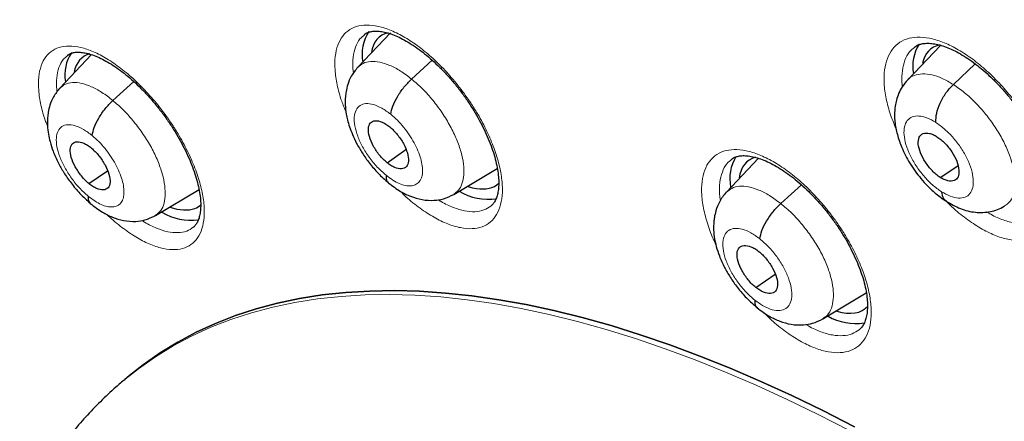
# Model space of a CAD drawing. Header units: millimetres. Extents: x 8 to 2230, y 12 to 2204.
# Tile 127 of 163: x 2036.02 to 2051.73, y 861.93 to 868.34. Entities that reach past the tile are written whole.
import ezdxf

# ---------------------------------------------------------------- set-up
doc = ezdxf.new("R2010")
doc.units = ezdxf.units.MM

msp = doc.modelspace()

# ---------------------------------------------------------------- linework, layer by layer
at = {"color": 7, "linetype": 'Continuous', "lineweight": 30}
for p, q in [((2041.937, 868.133), (2041.417, 867.584)), ((2050.707, 867.932), (2050.183, 867.379)), ((2037.168, 867.784), (2036.663, 867.251)), ((2042.272, 867.394), (2042.602, 867.694)), ((2050.914, 867.307), (2051.264, 867.635)), ((2037.507, 867.052), (2037.841, 867.354)), ((2041.88, 866.059), (2042.182, 866.269)), ((2047.807, 866.129), (2047.295, 865.588)), ((2037.125, 865.724), (2037.421, 865.93)), ((2042.944, 865.552), (2043.639, 865.967)), ((2050.705, 865.824), (2050.986, 866.011)), ((2038.185, 865.215), (2038.881, 865.63)), ((2048.161, 865.407), (2048.491, 865.706)), ((2047.763, 864.066), (2048.07, 864.281)), ((2048.833, 863.565), (2049.525, 863.979)), ((2037.774, 862.661), (2037.699, 862.599))]:
    msp.add_line(p, q, dxfattribs=at)
at = {"color": 7, "linetype": 'Continuous', "lineweight": 30, "flags": 128}
for points in [[(2037.774, 862.661), (2037.99, 862.832), (2038.26, 863.022), (2038.543, 863.196), (2038.837, 863.353), (2039.144, 863.493), (2039.462, 863.618), (2039.792, 863.725), (2040.133, 863.816), (2040.485, 863.89), (2040.848, 863.947), (2041.221, 863.987), (2041.604, 864.01), (2041.997, 864.016), (2042.4, 864.005), (2042.811, 863.978), (2043.232, 863.933), (2043.661, 863.871), (2044.098, 863.793), (2044.542, 863.697), (2044.994, 863.585), (2045.454, 863.457), (2045.92, 863.312), (2046.392, 863.15), (2046.87, 862.972), (2047.354, 862.778), (2047.842, 862.568), (2048.336, 862.342), (2048.834, 862.101), (2049.336, 861.844)], [(2049.336, 861.844), (2048.834, 862.101), (2048.336, 862.342), (2047.842, 862.568), (2047.354, 862.778), (2046.87, 862.972), (2046.392, 863.15), (2045.92, 863.312), (2045.454, 863.457), (2044.994, 863.585), (2044.542, 863.697), (2044.098, 863.793), (2043.661, 863.871), (2043.232, 863.933), (2042.811, 863.978), (2042.4, 864.005), (2041.997, 864.016), (2041.604, 864.01), (2041.221, 863.987), (2040.848, 863.947), (2040.485, 863.89), (2040.133, 863.816), (2039.792, 863.725), (2039.462, 863.618), (2039.144, 863.493), (2038.837, 863.353), (2038.543, 863.196), (2038.26, 863.022), (2037.99, 862.832), (2037.774, 862.661)]]:
    msp.add_lwpolyline(points, dxfattribs=at)
at = {"color": 252, "linetype": 'Continuous', "lineweight": 0, "flags": 128}
msp.add_lwpolyline([(2037.701, 862.601), (2037.915, 862.77), (2038.185, 862.96), (2038.468, 863.133), (2038.762, 863.29), (2039.069, 863.431), (2039.387, 863.555), (2039.717, 863.663), (2040.058, 863.754), (2040.41, 863.827), (2040.773, 863.884), (2041.146, 863.925), (2041.529, 863.948), (2041.922, 863.954), (2042.325, 863.943), (2042.736, 863.915), (2043.157, 863.871), (2043.585, 863.809), (2044.022, 863.731), (2044.467, 863.635), (2044.919, 863.523), (2045.378, 863.395), (2045.844, 863.25), (2046.316, 863.088), (2046.795, 862.91), (2047.278, 862.716), (2047.767, 862.506), (2048.261, 862.28), (2048.759, 862.039), (2049.26, 861.782)], dxfattribs=at)
at = {"color": 7, "linetype": 'Continuous', "lineweight": 30}
for centre, radius, start, end in [((2042.143, 867.789), 0.661, 146.636, 190.7719), ((2050.937, 867.596), 0.671, 148.1846, 189.7857), ((2037.386, 867.46), 0.645, 146.8158, 189.4103), ((2048.035, 865.801), 0.687, 149.0314, 191.0798), ((2043.496, 866.392), 0.917, 239.5263, 278.198), ((2038.764, 866.085), 0.946, 239.8307, 276.4618), ((2049.358, 864.382), 0.892, 240.3437, 278.6312)]:
    msp.add_arc(centre, radius, start, end, dxfattribs=at)
for centre, major_axis, ratio, start_param, end_param in [((2042.704, 866.892), (-0.94, 1.178), 0.45508, 6.071908, 6.677016), ((2051.491, 866.698), (-0.937, 1.176), 0.457363, 6.053458, 6.652663), ((2037.961, 866.557), (-0.943, 1.178), 0.454182, 6.085298, 6.65218), ((2048.572, 864.907), (-0.938, 1.177), 0.456569, 6.088752, 6.693684), ((2042.704, 866.892), (-0.94, 1.178), 0.45508, 2.681884, 3.177513), ((2042.704, 866.892), (-0.94, 1.178), 0.45508, 2.537176, 2.681884), ((2037.961, 866.557), (-0.943, 1.178), 0.454182, 2.519282, 2.993886), ((2037.961, 866.557), (-0.943, 1.178), 0.454182, 2.993886, 3.158205), ((2048.572, 864.907), (-0.938, 1.177), 0.456569, 2.555158, 3.222582)]:
    msp.add_ellipse(centre, major_axis=major_axis, ratio=ratio, start_param=start_param, end_param=end_param, dxfattribs=at)
for points, knots in [([(2024.768, 879.81), (2024.751, 879.795), (2024.625, 879.685), (2024.404, 879.465), (2024.103, 879.151), (2023.816, 878.821), (2023.54, 878.479), (2023.276, 878.122), (2023.025, 877.752), (2022.786, 877.369), (2022.559, 876.972), (2022.345, 876.562), (2022.144, 876.139), (2021.955, 875.703), (2021.78, 875.254), (2021.617, 874.793), (2021.467, 874.32), (2021.33, 873.834), (2021.207, 873.336), (2021.097, 872.827), (2021, 872.306), (2020.917, 871.774), (2020.847, 871.232), (2020.79, 870.678), (2020.747, 870.113), (2020.717, 869.539), (2020.701, 868.954), (2020.698, 868.36), (2020.708, 867.756), (2020.732, 867.143), (2020.77, 866.52), (2020.82, 865.889), (2020.884, 865.249), (2020.962, 864.602), (2021.052, 863.946), (2021.156, 863.282), (2021.273, 862.61), (2021.403, 861.932), (2021.546, 861.246), (2021.702, 860.554), (2021.87, 859.855), (2022.052, 859.15), (2022.246, 858.439), (2022.453, 857.722), (2022.673, 857), (2022.905, 856.273), (2023.149, 855.541), (2023.405, 854.805), (2023.674, 854.064), (2023.955, 853.319), (2024.247, 852.57), (2024.552, 851.818), (2024.868, 851.063), (2025.196, 850.305), (2025.535, 849.544), (2025.885, 848.781), (2026.247, 848.017), (2026.619, 847.25), (2027.003, 846.482), (2027.397, 845.713), (2027.802, 844.943), (2028.217, 844.173), (2028.642, 843.402), (2029.077, 842.631), (2029.523, 841.861), (2029.978, 841.092), (2030.442, 840.323), (2030.916, 839.556), (2031.4, 838.79), (2031.892, 838.026), (2032.393, 837.264), (2032.902, 836.505), (2033.42, 835.748), (2033.946, 834.995), (2034.481, 834.244), (2035.023, 833.498), (2035.572, 832.755), (2036.129, 832.016), (2036.693, 831.282), (2037.264, 830.553), (2037.842, 829.829), (2038.426, 829.11), (2039.017, 828.396), (2039.613, 827.688), (2040.216, 826.987), (2040.824, 826.292), (2041.437, 825.604), (2042.055, 824.922), (2042.679, 824.248), (2043.307, 823.581), (2043.939, 822.922), (2044.575, 822.271), (2045.216, 821.629), (2045.86, 820.994), (2046.507, 820.369), (2047.157, 819.753), (2047.771, 819.181), (2048.169, 818.82), (2048.348, 818.658)], [0, 0, 0, 0, 0.001643, 0.011986, 0.022334, 0.032687, 0.04305, 0.053422, 0.063807, 0.074206, 0.084618, 0.095046, 0.105489, 0.115947, 0.126419, 0.136905, 0.147404, 0.157915, 0.168438, 0.17897, 0.18951, 0.200059, 0.210613, 0.221173, 0.231738, 0.242306, 0.252878, 0.263451, 0.274026, 0.284602, 0.295178, 0.305755, 0.316331, 0.326907, 0.337481, 0.348055, 0.358628, 0.3692, 0.37977, 0.390339, 0.400907, 0.411473, 0.422038, 0.432601, 0.443163, 0.453724, 0.464283, 0.474841, 0.485397, 0.495953, 0.506507, 0.51706, 0.527611, 0.538162, 0.548711, 0.55926, 0.569808, 0.580354, 0.5909, 0.601445, 0.611989, 0.622533, 0.633076, 0.643618, 0.654159, 0.6647, 0.675241, 0.685781, 0.69632, 0.706859, 0.717398, 0.727936, 0.738474, 0.749012, 0.75955, 0.770087, 0.780624, 0.791161, 0.801698, 0.812235, 0.822772, 0.833308, 0.843845, 0.854382, 0.864919, 0.875456, 0.885993, 0.896531, 0.907068, 0.917606, 0.928145, 0.938683, 0.949222, 0.959761, 0.970301, 0.980841, 0.991382, 1, 1, 1, 1]), ([(2048.207, 876.227), (2048.32, 876.162), (2048.646, 875.972), (2049.188, 875.649), (2049.833, 875.253), (2050.481, 874.844), (2051.13, 874.422), (2051.781, 873.987), (2052.433, 873.54), (2053.086, 873.081), (2053.74, 872.61), (2054.394, 872.127), (2055.048, 871.633), (2055.702, 871.127), (2056.356, 870.61), (2057.008, 870.082), (2057.66, 869.543), (2058.311, 868.993), (2058.96, 868.433), (2059.608, 867.863), (2060.253, 867.283), (2060.896, 866.694), (2061.537, 866.095), (2062.175, 865.487), (2062.81, 864.87), (2063.441, 864.244), (2064.069, 863.61), (2064.693, 862.967), (2065.312, 862.317), (2065.928, 861.659), (2066.539, 860.993), (2067.145, 860.321), (2067.746, 859.642), (2068.341, 858.956), (2068.931, 858.264), (2069.515, 857.565), (2070.093, 856.862), (2070.665, 856.152), (2071.23, 855.438), (2071.788, 854.718), (2072.34, 853.995), (2072.884, 853.266), (2073.42, 852.534), (2073.949, 851.799), (2074.471, 851.059), (2074.984, 850.317), (2075.488, 849.572), (2075.985, 848.825), (2076.472, 848.075), (2076.951, 847.324), (2077.42, 846.571), (2077.881, 845.816), (2078.331, 845.061), (2078.773, 844.305), (2079.204, 843.549), (2079.625, 842.793), (2080.036, 842.037), (2080.437, 841.282), (2080.827, 840.528), (2081.207, 839.775), (2081.576, 839.023), (2081.933, 838.274), (2082.28, 837.526), (2082.616, 836.781), (2082.94, 836.039), (2083.252, 835.3), (2083.553, 834.564), (2083.843, 833.832), (2084.12, 833.104), (2084.385, 832.381), (2084.639, 831.662), (2084.88, 830.947), (2085.109, 830.238), (2085.325, 829.535), (2085.53, 828.837), (2085.721, 828.145), (2085.9, 827.46), (2086.067, 826.781), (2086.221, 826.11), (2086.362, 825.445), (2086.49, 824.788), (2086.605, 824.139), (2086.708, 823.497), (2086.798, 822.864), (2086.874, 822.24), (2086.938, 821.624), (2086.989, 821.018), (2087.027, 820.42), (2087.052, 819.832), (2087.064, 819.254), (2087.064, 818.686), (2087.05, 818.128), (2087.024, 817.581), (2086.984, 817.044), (2086.932, 816.518), (2086.867, 816.004), (2086.79, 815.5), (2086.699, 815.008), (2086.597, 814.527), (2086.481, 814.058), (2086.353, 813.601), (2086.213, 813.156), (2086.06, 812.723), (2085.895, 812.303), (2085.717, 811.895), (2085.527, 811.499), (2085.325, 811.116), (2085.11, 810.746), (2084.884, 810.389), (2084.645, 810.045), (2084.394, 809.715), (2084.13, 809.397), (2083.856, 809.093), (2083.568, 808.804), (2083.361, 808.608), (2083.248, 808.512), (2083.237, 808.504)], [0, 0, 0, 0, 0.004666, 0.013525, 0.022386, 0.031248, 0.040111, 0.048976, 0.057841, 0.066707, 0.075574, 0.084443, 0.093312, 0.102182, 0.111052, 0.119924, 0.128796, 0.137669, 0.146543, 0.155417, 0.164292, 0.173167, 0.182043, 0.19092, 0.199797, 0.208674, 0.217552, 0.22643, 0.235308, 0.244187, 0.253065, 0.261944, 0.270824, 0.279703, 0.288583, 0.297462, 0.306342, 0.315222, 0.324102, 0.332981, 0.341861, 0.350741, 0.35962, 0.3685, 0.377379, 0.386258, 0.395137, 0.404015, 0.412893, 0.421771, 0.430649, 0.439526, 0.448402, 0.457279, 0.466154, 0.47503, 0.483904, 0.492778, 0.501652, 0.510525, 0.519397, 0.528268, 0.537138, 0.546008, 0.554877, 0.563745, 0.572611, 0.581477, 0.590342, 0.599206, 0.608069, 0.61693, 0.62579, 0.634649, 0.643507, 0.652364, 0.661219, 0.670073, 0.678925, 0.687776, 0.696626, 0.705475, 0.714322, 0.723168, 0.732013, 0.740858, 0.749701, 0.758543, 0.767386, 0.776228, 0.78507, 0.793912, 0.802755, 0.8116, 0.820446, 0.829295, 0.838147, 0.847003, 0.855864, 0.864731, 0.873605, 0.882487, 0.891378, 0.90028, 0.909194, 0.918121, 0.927061, 0.936017, 0.944988, 0.953975, 0.962977, 0.971994, 0.981025, 0.990068, 0.99912, 1, 1, 1, 1]), ([(2041.519, 868.104), (2041.529, 868.111), (2041.551, 868.129), (2041.594, 868.146), (2041.655, 868.158), (2041.73, 868.16), (2041.817, 868.149), (2041.913, 868.125), (2042.018, 868.087), (2042.128, 868.035), (2042.243, 867.969), (2042.361, 867.891), (2042.48, 867.8), (2042.601, 867.697), (2042.722, 867.582), (2042.841, 867.457), (2042.957, 867.323), (2043.068, 867.183), (2043.171, 867.038), (2043.266, 866.89), (2043.352, 866.74), (2043.43, 866.589), (2043.497, 866.439), (2043.554, 866.292), (2043.599, 866.149), (2043.633, 866.015), (2043.654, 865.89), (2043.663, 865.777), (2043.662, 865.675), (2043.651, 865.586), (2043.631, 865.51), (2043.604, 865.447), (2043.572, 865.399), (2043.548, 865.377), (2043.536, 865.366)], [0, 0, 0, 0, 0.0237106, 0.0569264, 0.0877176, 0.1205608, 0.1521862, 0.1834461, 0.214645, 0.2458263, 0.2769433, 0.3078457, 0.3385468, 0.369864, 0.4015885, 0.4336013, 0.4657611, 0.4978907, 0.529856, 0.5614843, 0.5930077, 0.6247977, 0.6567495, 0.6887046, 0.7204837, 0.7519433, 0.7829756, 0.8134036, 0.8435271, 0.874071, 0.9049013, 0.9362143, 0.9685247, 1, 1, 1, 1]), ([(2050.292, 867.902), (2050.303, 867.911), (2050.328, 867.931), (2050.377, 867.95), (2050.444, 867.964), (2050.523, 867.967), (2050.615, 867.957), (2050.716, 867.934), (2050.824, 867.896), (2050.938, 867.845), (2051.056, 867.78), (2051.176, 867.702), (2051.298, 867.612), (2051.421, 867.51), (2051.543, 867.396), (2051.664, 867.271), (2051.78, 867.138), (2051.891, 866.998), (2051.995, 866.854), (2052.089, 866.707), (2052.175, 866.557), (2052.251, 866.407), (2052.318, 866.257), (2052.373, 866.11), (2052.416, 865.968), (2052.447, 865.833), (2052.466, 865.709), (2052.473, 865.596), (2052.469, 865.494), (2052.455, 865.404), (2052.432, 865.327), (2052.401, 865.262), (2052.368, 865.214), (2052.342, 865.193), (2052.33, 865.183)], [0, 0, 0, 0, 0.025303, 0.058369, 0.089356, 0.122376, 0.154284, 0.185798, 0.217187, 0.248494, 0.279686, 0.31048, 0.341382, 0.372762, 0.404534, 0.436575, 0.468743, 0.500853, 0.532782, 0.564349, 0.5959, 0.627715, 0.659687, 0.691654, 0.723439, 0.754904, 0.785949, 0.816244, 0.846725, 0.877505, 0.908662, 0.940428, 0.973351, 1, 1, 1, 1]), ([(2036.784, 867.773), (2036.792, 867.78), (2036.812, 867.796), (2036.851, 867.811), (2036.909, 867.823), (2036.98, 867.824), (2037.064, 867.813), (2037.158, 867.789), (2037.26, 867.751), (2037.368, 867.699), (2037.482, 867.634), (2037.598, 867.555), (2037.716, 867.464), (2037.836, 867.361), (2037.956, 867.246), (2038.074, 867.121), (2038.19, 866.987), (2038.3, 866.847), (2038.404, 866.701), (2038.499, 866.553), (2038.587, 866.403), (2038.665, 866.253), (2038.734, 866.102), (2038.792, 865.954), (2038.839, 865.812), (2038.874, 865.677), (2038.897, 865.552), (2038.908, 865.438), (2038.909, 865.337), (2038.9, 865.248), (2038.882, 865.172), (2038.857, 865.109), (2038.826, 865.062), (2038.805, 865.036), (2038.79, 865.027), (2038.79, 865.027)], [0, 0, 0, 0, 0.021901, 0.055302, 0.085985, 0.118739, 0.150185, 0.181276, 0.212333, 0.243418, 0.274477, 0.30536, 0.336015, 0.367276, 0.398953, 0.430929, 0.463063, 0.495183, 0.52715, 0.558799, 0.590288, 0.62204, 0.653958, 0.685889, 0.71765, 0.749095, 0.780108, 0.81052, 0.840543, 0.87094, 0.901569, 0.932596, 0.964493, 0.998378, 1, 1, 1, 1]), ([(2041.414, 867.583), (2041.377, 867.537), (2041.31, 867.455), (2041.254, 867.318), (2041.227, 867.206), (2041.213, 867.096), (2041.211, 866.975), (2041.225, 866.852), (2041.25, 866.736), (2041.282, 866.628), (2041.329, 866.503), (2041.396, 866.362), (2041.486, 866.208), (2041.601, 866.046), (2041.741, 865.881), (2041.846, 865.789), (2041.901, 865.741)], [0, 0, 0, 0, 0.091267, 0.164716, 0.220703, 0.259893, 0.323785, 0.399587, 0.446141, 0.500948, 0.563902, 0.634923, 0.714034, 0.80121, 0.896402, 1, 1, 1, 1]), ([(2041.939, 866.831), (2041.947, 866.874), (2041.963, 866.959), (2042.042, 867.113), (2042.146, 867.267), (2042.23, 867.352), (2042.272, 867.394)], [0, 0, 0, 0, 0.248695, 0.499614, 0.750768, 1, 1, 1, 1]), ([(2050.182, 867.379), (2050.153, 867.344), (2050.097, 867.278), (2050.041, 867.167), (2050.005, 867.063), (2049.981, 866.948), (2049.973, 866.83), (2049.982, 866.68), (2050.016, 866.507), (2050.078, 866.326), (2050.149, 866.175), (2050.22, 866.047), (2050.302, 865.925), (2050.398, 865.801), (2050.51, 865.677), (2050.647, 865.549), (2050.748, 865.479), (2050.802, 865.442)], [0, 0, 0, 0, 0.065382, 0.1234687, 0.1741884, 0.2176905, 0.2841397, 0.3319089, 0.4277626, 0.5234225, 0.583225, 0.6403608, 0.7057581, 0.7650593, 0.8335327, 0.9116009, 1, 1, 1, 1]), ([(2050.635, 866.701), (2050.636, 866.749), (2050.639, 866.844), (2050.699, 867.012), (2050.791, 867.177), (2050.873, 867.264), (2050.914, 867.307)], [0, 0, 0, 0, 0.248368, 0.499431, 0.75054, 1, 1, 1, 1]), ([(2036.661, 867.249), (2036.625, 867.205), (2036.559, 867.124), (2036.503, 866.988), (2036.476, 866.876), (2036.462, 866.766), (2036.461, 866.647), (2036.475, 866.519), (2036.505, 866.384), (2036.554, 866.233), (2036.628, 866.068), (2036.725, 865.896), (2036.841, 865.729), (2036.983, 865.557), (2037.091, 865.461), (2037.147, 865.412)], [0, 0, 0, 0, 0.090969, 0.164448, 0.220753, 0.260487, 0.323468, 0.393439, 0.453812, 0.530755, 0.623926, 0.704433, 0.793955, 0.89237, 1, 1, 1, 1]), ([(2037.178, 866.491), (2037.185, 866.533), (2037.201, 866.618), (2037.278, 866.771), (2037.381, 866.925), (2037.465, 867.01), (2037.507, 867.052)], [0, 0, 0, 0, 0.249167, 0.499778, 0.750545, 1, 1, 1, 1]), ([(2041.88, 866.059), (2041.859, 866.077), (2041.817, 866.113), (2041.739, 866.201), (2041.656, 866.326), (2041.59, 866.479), (2041.575, 866.611), (2041.607, 866.703), (2041.687, 866.738), (2041.779, 866.72), (2041.861, 866.679), (2041.903, 866.647), (2041.924, 866.631)], [0, 0, 0, 0, 0.062837, 0.125536, 0.250822, 0.375529, 0.500015, 0.624486, 0.749181, 0.874468, 0.937166, 1, 1, 1, 1]), ([(2041.924, 866.631), (2041.945, 866.613), (2041.986, 866.577), (2042.064, 866.488), (2042.148, 866.364), (2042.213, 866.211), (2042.229, 866.079), (2042.196, 865.987), (2042.116, 865.951), (2042.024, 865.97), (2041.943, 866.011), (2041.901, 866.043), (2041.88, 866.059)], [0, 0, 0, 0, 0.062837, 0.125536, 0.250823, 0.37553, 0.500016, 0.624487, 0.749181, 0.874468, 0.937166, 1, 1, 1, 1]), ([(2050.705, 865.824), (2050.684, 865.838), (2050.641, 865.868), (2050.558, 865.947), (2050.464, 866.065), (2050.382, 866.219), (2050.347, 866.362), (2050.362, 866.473), (2050.427, 866.533), (2050.511, 866.536), (2050.59, 866.511), (2050.632, 866.487), (2050.653, 866.474)], [0, 0, 0, 0, 0.062835, 0.125528, 0.250808, 0.375516, 0.5, 0.624483, 0.749191, 0.874472, 0.937165, 1, 1, 1, 1]), ([(2037.125, 865.724), (2037.104, 865.742), (2037.063, 865.779), (2036.986, 865.868), (2036.902, 865.993), (2036.836, 866.146), (2036.82, 866.276), (2036.851, 866.368), (2036.93, 866.402), (2037.021, 866.383), (2037.101, 866.341), (2037.143, 866.309), (2037.164, 866.293)], [0, 0, 0, 0, 0.062838, 0.12554, 0.250831, 0.375533, 0.500015, 0.624483, 0.749172, 0.874463, 0.937165, 1, 1, 1, 1]), ([(2050.653, 866.474), (2050.674, 866.459), (2050.717, 866.43), (2050.8, 866.351), (2050.894, 866.233), (2050.976, 866.079), (2051.011, 865.936), (2050.997, 865.825), (2050.932, 865.765), (2050.848, 865.762), (2050.769, 865.786), (2050.726, 865.811), (2050.705, 865.824)], [0, 0, 0, 0, 0.062835, 0.125528, 0.250809, 0.375518, 0.500001, 0.624484, 0.749192, 0.874472, 0.937165, 1, 1, 1, 1]), ([(2037.164, 866.293), (2037.185, 866.274), (2037.226, 866.238), (2037.303, 866.149), (2037.387, 866.024), (2037.453, 865.871), (2037.469, 865.74), (2037.438, 865.649), (2037.359, 865.615), (2037.268, 865.634), (2037.188, 865.676), (2037.146, 865.708), (2037.125, 865.724)], [0, 0, 0, 0, 0.0628381, 0.1255406, 0.2508317, 0.3755333, 0.5000155, 0.6244829, 0.7491717, 0.8744634, 0.9371652, 1, 1, 1, 1]), ([(2047.374, 866.112), (2047.384, 866.12), (2047.408, 866.139), (2047.455, 866.157), (2047.52, 866.171), (2047.597, 866.173), (2047.687, 866.162), (2047.786, 866.138), (2047.892, 866.101), (2048.005, 866.049), (2048.122, 865.984), (2048.241, 865.906), (2048.362, 865.816), (2048.485, 865.713), (2048.607, 865.599), (2048.727, 865.474), (2048.844, 865.341), (2048.955, 865.201), (2049.059, 865.057), (2049.154, 864.91), (2049.24, 864.761), (2049.317, 864.61), (2049.384, 864.46), (2049.441, 864.313), (2049.485, 864.172), (2049.518, 864.038), (2049.538, 863.913), (2049.546, 863.801), (2049.543, 863.7), (2049.531, 863.61), (2049.509, 863.534), (2049.481, 863.471), (2049.448, 863.423), (2049.423, 863.401), (2049.411, 863.391)], [0, 0, 0, 0, 0.0250926, 0.0580958, 0.0889358, 0.1218083, 0.1535581, 0.1849455, 0.2162469, 0.2475008, 0.2786644, 0.3094562, 0.3403264, 0.3716826, 0.4034369, 0.435468, 0.4676341, 0.4997543, 0.5317006, 0.5632918, 0.5948279, 0.626628, 0.6585866, 0.6905427, 0.7223183, 0.7537721, 0.7848017, 0.8152264, 0.8454359, 0.8760996, 0.907105, 0.9386764, 0.9713624, 1, 1, 1, 1]), ([(2041.864, 865.859), (2041.864, 865.822), (2041.864, 865.769), (2041.896, 865.75), (2041.905, 865.744)], [0, 0, 0, 0, 0.687455, 1, 1, 1, 1]), ([(2041.9, 865.738), (2041.965, 865.689), (2042.082, 865.601), (2042.263, 865.515), (2042.434, 865.463), (2042.621, 865.451), (2042.794, 865.478), (2042.891, 865.526), (2042.944, 865.553)], [0, 0, 0, 0, 0.197608, 0.353502, 0.527374, 0.699387, 0.833102, 1, 1, 1, 1]), ([(2047.292, 865.586), (2047.271, 865.561), (2047.229, 865.513), (2047.171, 865.416), (2047.127, 865.307), (2047.102, 865.198), (2047.09, 865.094), (2047.088, 864.98), (2047.102, 864.849), (2047.133, 864.71), (2047.183, 864.559), (2047.257, 864.394), (2047.355, 864.225), (2047.472, 864.059), (2047.617, 863.889), (2047.727, 863.795), (2047.784, 863.746)], [0, 0, 0, 0, 0.052024, 0.098361, 0.174026, 0.227808, 0.261477, 0.324329, 0.397816, 0.457922, 0.534245, 0.626561, 0.706344, 0.795132, 0.892882, 1, 1, 1, 1]), ([(2050.724, 865.596), (2050.731, 865.555), (2050.742, 865.488), (2050.787, 865.46), (2050.804, 865.45)], [0, 0, 0, 0, 0.613856, 1, 1, 1, 1]), ([(2037.112, 865.526), (2037.112, 865.489), (2037.112, 865.438), (2037.143, 865.42), (2037.152, 865.414)], [0, 0, 0, 0, 0.70656, 1, 1, 1, 1]), ([(2050.8, 865.444), (2050.875, 865.401), (2051.026, 865.314), (2051.268, 865.257), (2051.467, 865.265), (2051.62, 865.307), (2051.69, 865.344), (2051.725, 865.363)], [0, 0, 0, 0, 0.243551, 0.491955, 0.744912, 0.872498, 1, 1, 1, 1]), ([(2037.147, 865.408), (2037.211, 865.359), (2037.326, 865.27), (2037.505, 865.183), (2037.674, 865.129), (2037.861, 865.115), (2038.034, 865.14), (2038.131, 865.188), (2038.185, 865.215)], [0, 0, 0, 0, 0.196805, 0.352161, 0.525404, 0.697504, 0.831918, 1, 1, 1, 1]), ([(2047.827, 864.843), (2047.835, 864.885), (2047.852, 864.971), (2047.931, 865.126), (2048.035, 865.28), (2048.119, 865.365), (2048.161, 865.407)], [0, 0, 0, 0, 0.248301, 0.499484, 0.750961, 1, 1, 1, 1]), ([(2047.763, 864.066), (2047.742, 864.084), (2047.7, 864.12), (2047.621, 864.208), (2047.537, 864.333), (2047.471, 864.486), (2047.456, 864.618), (2047.49, 864.711), (2047.571, 864.747), (2047.664, 864.729), (2047.747, 864.689), (2047.789, 864.658), (2047.81, 864.642)], [0, 0, 0, 0, 0.062836, 0.125532, 0.250814, 0.375523, 0.500009, 0.624486, 0.749187, 0.874471, 0.937166, 1, 1, 1, 1]), ([(2047.81, 864.642), (2047.831, 864.624), (2047.873, 864.588), (2047.952, 864.5), (2048.036, 864.376), (2048.102, 864.223), (2048.117, 864.091), (2048.083, 863.998), (2048.002, 863.962), (2047.909, 863.979), (2047.826, 864.019), (2047.784, 864.051), (2047.763, 864.066)], [0, 0, 0, 0, 0.062836, 0.125532, 0.250815, 0.375524, 0.50001, 0.624487, 0.749188, 0.874471, 0.937166, 1, 1, 1, 1]), ([(2047.746, 863.866), (2047.746, 863.829), (2047.746, 863.774), (2047.778, 863.755), (2047.788, 863.748)], [0, 0, 0, 0, 0.670817, 1, 1, 1, 1]), ([(2047.783, 863.742), (2047.849, 863.694), (2047.967, 863.607), (2048.15, 863.523), (2048.324, 863.472), (2048.511, 863.463), (2048.684, 863.491), (2048.78, 863.539), (2048.834, 863.566)], [0, 0, 0, 0, 0.198226, 0.354492, 0.52877, 0.700716, 0.833947, 1, 1, 1, 1]), ([(2037.703, 862.599), (2037.653, 862.558), (2037.517, 862.445), (2037.306, 862.245), (2037.071, 862.001), (2036.848, 861.742), (2036.637, 861.469), (2036.439, 861.184), (2036.253, 860.884), (2036.08, 860.572), (2035.92, 860.246), (2035.773, 859.908), (2035.639, 859.556), (2035.519, 859.192), (2035.412, 858.815), (2035.319, 858.426), (2035.24, 858.025), (2035.176, 857.613), (2035.125, 857.189), (2035.089, 856.756), (2035.067, 856.312), (2035.059, 855.858), (2035.066, 855.396), (2035.087, 854.925), (2035.122, 854.445), (2035.171, 853.957), (2035.233, 853.462), (2035.31, 852.96), (2035.4, 852.452), (2035.503, 851.937), (2035.62, 851.415), (2035.75, 850.889), (2035.893, 850.357), (2036.049, 849.82), (2036.218, 849.279), (2036.399, 848.733), (2036.592, 848.184), (2036.798, 847.631), (2037.016, 847.075), (2037.245, 846.516), (2037.486, 845.954), (2037.739, 845.391), (2038.003, 844.826), (2038.278, 844.26), (2038.563, 843.693), (2038.86, 843.125), (2039.166, 842.557), (2039.483, 841.99), (2039.81, 841.423), (2040.147, 840.857), (2040.493, 840.292), (2040.848, 839.729), (2041.213, 839.169), (2041.586, 838.61), (2041.967, 838.055), (2042.356, 837.503), (2042.754, 836.955), (2043.159, 836.411), (2043.571, 835.871), (2043.991, 835.336), (2044.417, 834.806), (2044.85, 834.282), (2045.288, 833.763), (2045.733, 833.251), (2046.183, 832.746), (2046.638, 832.248), (2047.099, 831.757), (2047.563, 831.273), (2048.032, 830.798), (2048.505, 830.331), (2048.982, 829.873), (2049.462, 829.424), (2049.945, 828.985), (2050.275, 828.69), (2050.444, 828.544), (2050.451, 828.539)], [0, 0, 0, 0, 0.007463, 0.020506, 0.03356, 0.046643, 0.05977, 0.072957, 0.086215, 0.099556, 0.112985, 0.126509, 0.140128, 0.153841, 0.167644, 0.181532, 0.195495, 0.209524, 0.223611, 0.237745, 0.251917, 0.266118, 0.28034, 0.294576, 0.30882, 0.323068, 0.337314, 0.351556, 0.365791, 0.380017, 0.394234, 0.408441, 0.422636, 0.436821, 0.450994, 0.465157, 0.479309, 0.49345, 0.507582, 0.521704, 0.535816, 0.549921, 0.564017, 0.578106, 0.592188, 0.606263, 0.620332, 0.634395, 0.648454, 0.662507, 0.676557, 0.690603, 0.704645, 0.718684, 0.732721, 0.746755, 0.760788, 0.774819, 0.78885, 0.802879, 0.816909, 0.830938, 0.844968, 0.858999, 0.873031, 0.887064, 0.901099, 0.915136, 0.929176, 0.94322, 0.957266, 0.971317, 0.985371, 0.999431, 1, 1, 1, 1])]:
    msp.add_open_spline(points, degree=3, knots=knots, dxfattribs=at)
at = {"color": 252, "linetype": 'Continuous', "lineweight": 0}
for points, knots in [([(2041.227, 866.864), (2041.202, 866.923), (2041.14, 867.074), (2041.08, 867.303), (2041.045, 867.544), (2041.048, 867.758), (2041.09, 867.941), (2041.167, 868.086), (2041.28, 868.19), (2041.424, 868.25), (2041.596, 868.263), (2041.789, 868.231), (2042, 868.152), (2042.221, 868.031), (2042.447, 867.87), (2042.671, 867.675), (2042.887, 867.449), (2043.063, 867.231), (2043.202, 867.035), (2043.331, 866.834), (2043.462, 866.593), (2043.581, 866.319), (2043.666, 866.054), (2043.715, 865.806), (2043.726, 865.581), (2043.699, 865.385), (2043.634, 865.226), (2043.535, 865.105), (2043.402, 865.029), (2043.24, 864.998), (2043.054, 865.014), (2042.85, 865.075), (2042.632, 865.18), (2042.407, 865.327), (2042.225, 865.471), (2042.122, 865.573), (2042.092, 865.603)], [0, 0, 0, 0, 0.02041, 0.051392, 0.082376, 0.11336, 0.144327, 0.175294, 0.206233, 0.237172, 0.268083, 0.298994, 0.329891, 0.360788, 0.391689, 0.422591, 0.453515, 0.484438, 0.503753, 0.523067, 0.554051, 0.585035, 0.616019, 0.647004, 0.677984, 0.708965, 0.739924, 0.770882, 0.801812, 0.832741, 0.863646, 0.894551, 0.925447, 0.956343, 0.98725, 1, 1, 1, 1]), ([(2041.522, 868.102), (2041.496, 868.081), (2041.435, 868.031), (2041.373, 867.909), (2041.336, 867.746), (2041.328, 867.602), (2041.342, 867.508), (2041.345, 867.487)], [0, 0, 0, 0, 0.180414, 0.429457, 0.678501, 0.927699, 1, 1, 1, 1]), ([(2050.006, 866.584), (2049.974, 866.664), (2049.903, 866.834), (2049.837, 867.084), (2049.804, 867.327), (2049.81, 867.545), (2049.856, 867.73), (2049.938, 867.88), (2050.055, 867.988), (2050.204, 868.053), (2050.381, 868.07), (2050.58, 868.042), (2050.795, 867.968), (2051.021, 867.851), (2051.252, 867.694), (2051.479, 867.502), (2051.698, 867.279), (2051.877, 867.063), (2052.017, 866.869), (2052.146, 866.668), (2052.278, 866.428), (2052.397, 866.154), (2052.481, 865.888), (2052.529, 865.637), (2052.537, 865.41), (2052.507, 865.211), (2052.438, 865.048), (2052.334, 864.923), (2052.196, 864.843), (2052.029, 864.806), (2051.838, 864.818), (2051.628, 864.874), (2051.405, 864.976), (2051.176, 865.119), (2050.971, 865.276), (2050.848, 865.396), (2050.799, 865.445)], [0, 0, 0, 0, 0.0267739, 0.0572739, 0.0878079, 0.118342, 0.1488895, 0.1794369, 0.2099712, 0.2405053, 0.2710054, 0.3015053, 0.3319654, 0.3624254, 0.3928571, 0.4232889, 0.4537164, 0.484144, 0.5030987, 0.5220533, 0.5525749, 0.5830966, 0.613617, 0.6441376, 0.6746786, 0.7052195, 0.7357657, 0.7663118, 0.796837, 0.8273621, 0.8578495, 0.8883367, 0.9187859, 0.9492351, 0.9796627, 1, 1, 1, 1]), ([(2036.465, 866.64), (2036.454, 866.666), (2036.406, 866.783), (2036.355, 866.98), (2036.317, 867.219), (2036.318, 867.432), (2036.357, 867.613), (2036.432, 867.757), (2036.542, 867.858), (2036.682, 867.916), (2036.851, 867.927), (2037.041, 867.893), (2037.248, 867.812), (2037.466, 867.69), (2037.69, 867.527), (2037.912, 867.33), (2038.127, 867.103), (2038.303, 866.884), (2038.441, 866.688), (2038.569, 866.486), (2038.701, 866.245), (2038.821, 865.972), (2038.907, 865.707), (2038.958, 865.46), (2038.971, 865.236), (2038.946, 865.042), (2038.884, 864.885), (2038.788, 864.767), (2038.658, 864.693), (2038.5, 864.664), (2038.318, 864.681), (2038.116, 864.744), (2037.901, 864.851), (2037.679, 865.001), (2037.513, 865.132), (2037.426, 865.219), (2037.411, 865.234)], [0, 0, 0, 0, 0.009291, 0.040836, 0.072364, 0.103893, 0.135393, 0.166893, 0.198365, 0.229837, 0.261292, 0.292748, 0.324208, 0.355667, 0.387147, 0.418628, 0.450139, 0.481649, 0.501357, 0.521065, 0.5526, 0.584136, 0.615672, 0.647208, 0.678729, 0.710249, 0.74174, 0.773231, 0.804696, 0.836161, 0.867615, 0.89907, 0.930534, 0.961999, 0.993488, 1, 1, 1, 1]), ([(2036.786, 867.771), (2036.761, 867.751), (2036.702, 867.702), (2036.642, 867.582), (2036.608, 867.42), (2036.601, 867.285), (2036.615, 867.2), (2036.617, 867.188)], [0, 0, 0, 0, 0.186957, 0.442876, 0.698796, 0.954965, 1, 1, 1, 1]), ([(2050.294, 867.9), (2050.267, 867.878), (2050.202, 867.826), (2050.137, 867.699), (2050.096, 867.532), (2050.086, 867.387), (2050.099, 867.294), (2050.102, 867.275)], [0, 0, 0, 0, 0.18366, 0.433294, 0.682929, 0.932463, 1, 1, 1, 1]), ([(2041.418, 867.582), (2041.444, 867.605), (2041.498, 867.654), (2041.616, 867.681), (2041.76, 867.671), (2041.922, 867.618), (2042.095, 867.529), (2042.213, 867.439), (2042.272, 867.394)], [0, 0, 0, 0, 0.14728, 0.317753, 0.488247, 0.658804, 0.829288, 1, 1, 1, 1]), ([(2050.184, 867.378), (2050.186, 867.381), (2050.212, 867.419), (2050.29, 867.457), (2050.417, 867.485), (2050.569, 867.467), (2050.736, 867.412), (2050.854, 867.342), (2050.914, 867.307)], [0, 0, 0, 0, 0.0175013, 0.213919, 0.4103625, 0.6068752, 0.8033025, 1, 1, 1, 1]), ([(2036.665, 867.248), (2036.689, 867.271), (2036.742, 867.319), (2036.859, 867.344), (2037.001, 867.333), (2037.161, 867.278), (2037.332, 867.188), (2037.449, 867.097), (2037.507, 867.052)], [0, 0, 0, 0, 0.146409, 0.317057, 0.487724, 0.658456, 0.829116, 1, 1, 1, 1]), ([(2042.272, 867.394), (2042.33, 867.344), (2042.447, 867.243), (2042.613, 867.057), (2042.763, 866.856), (2042.892, 866.644), (2042.995, 866.431), (2043.067, 866.224), (2043.105, 866.032), (2043.11, 865.861), (2043.081, 865.718), (2043.026, 865.611), (2042.967, 865.573), (2042.941, 865.556)], [0, 0, 0, 0, 0.092882, 0.185637, 0.278432, 0.371195, 0.463946, 0.556619, 0.649245, 0.741993, 0.834737, 0.927357, 1, 1, 1, 1]), ([(2050.914, 867.307), (2050.974, 867.266), (2051.094, 867.183), (2051.27, 867.018), (2051.435, 866.832), (2051.583, 866.629), (2051.708, 866.417), (2051.805, 866.205), (2051.869, 866), (2051.9, 865.811), (2051.898, 865.643), (2051.86, 865.504), (2051.802, 865.41), (2051.746, 865.378), (2051.725, 865.367)], [0, 0, 0, 0, 0.086472, 0.172826, 0.259217, 0.345577, 0.431927, 0.518203, 0.604434, 0.690779, 0.777123, 0.863354, 0.949631, 1, 1, 1, 1]), ([(2037.507, 867.052), (2037.565, 867.001), (2037.682, 866.899), (2037.846, 866.713), (2037.996, 866.511), (2038.125, 866.3), (2038.227, 866.087), (2038.3, 865.88), (2038.339, 865.688), (2038.345, 865.518), (2038.318, 865.377), (2038.265, 865.271), (2038.207, 865.234), (2038.182, 865.218)], [0, 0, 0, 0, 0.092941, 0.185758, 0.278613, 0.371436, 0.464248, 0.556981, 0.649667, 0.742475, 0.83528, 0.92796, 1, 1, 1, 1]), ([(2041.864, 865.859), (2041.817, 865.9), (2041.723, 865.984), (2041.594, 866.143), (2041.486, 866.313), (2041.407, 866.486), (2041.361, 866.649), (2041.352, 866.792), (2041.381, 866.904), (2041.445, 866.978), (2041.54, 867.009), (2041.66, 866.994), (2041.796, 866.937), (2041.892, 866.867), (2041.939, 866.831)], [0, 0, 0, 0, 0.0833329, 0.1666634, 0.2499991, 0.3333344, 0.4166686, 0.499998, 0.5833295, 0.6666618, 0.7499957, 0.8333296, 0.9166636, 1, 1, 1, 1]), ([(2041.939, 866.831), (2041.975, 866.801), (2042.046, 866.74), (2042.146, 866.627), (2042.237, 866.505), (2042.315, 866.377), (2042.377, 866.248), (2042.42, 866.123), (2042.444, 866.006), (2042.449, 865.9), (2042.435, 865.825), (2042.415, 865.785), (2042.403, 865.767), (2042.397, 865.758), (2042.392, 865.753), (2042.385, 865.745), (2042.372, 865.732), (2042.347, 865.713), (2042.316, 865.699), (2042.286, 865.691), (2042.242, 865.686), (2042.174, 865.691), (2042.077, 865.722), (2041.972, 865.776), (2041.9, 865.831), (2041.864, 865.859)], [0, 0, 0, 0, 0.062597, 0.124977, 0.187336, 0.24963, 0.311866, 0.374271, 0.436883, 0.499531, 0.562176, 0.597218, 0.606395, 0.615568, 0.624737, 0.626485, 0.642138, 0.673407, 0.706553, 0.73092, 0.749877, 0.812377, 0.874896, 0.93737, 1, 1, 1, 1]), ([(2050.724, 865.596), (2050.675, 865.631), (2050.578, 865.7), (2050.439, 865.844), (2050.317, 866.007), (2050.219, 866.179), (2050.152, 866.35), (2050.122, 866.507), (2050.129, 866.639), (2050.174, 866.738), (2050.253, 866.797), (2050.361, 866.811), (2050.491, 866.783), (2050.587, 866.728), (2050.635, 866.701)], [0, 0, 0, 0, 0.083335, 0.166669, 0.250002, 0.333336, 0.416669, 0.499998, 0.58333, 0.666661, 0.749995, 0.833329, 0.916665, 1, 1, 1, 1]), ([(2050.635, 866.701), (2050.683, 866.667), (2050.78, 866.598), (2050.919, 866.453), (2051.042, 866.291), (2051.14, 866.119), (2051.207, 865.948), (2051.237, 865.791), (2051.23, 865.659), (2051.185, 865.56), (2051.106, 865.501), (2050.997, 865.487), (2050.867, 865.515), (2050.772, 865.569), (2050.724, 865.596)], [0, 0, 0, 0, 0.0833327, 0.1666627, 0.2499974, 0.3333316, 0.4166642, 0.4999971, 0.5833267, 0.6666608, 0.7499952, 0.8333296, 0.9166637, 1, 1, 1, 1]), ([(2037.112, 865.526), (2037.065, 865.568), (2036.971, 865.652), (2036.843, 865.811), (2036.736, 865.982), (2036.656, 866.155), (2036.609, 866.317), (2036.599, 866.459), (2036.626, 866.57), (2036.689, 866.643), (2036.782, 866.672), (2036.901, 866.656), (2037.036, 866.598), (2037.13, 866.527), (2037.178, 866.491)], [0, 0, 0, 0, 0.083334, 0.166666, 0.249998, 0.333329, 0.416665, 0.5, 0.583333, 0.666663, 0.75, 0.833335, 0.916666, 1, 1, 1, 1]), ([(2037.178, 866.491), (2037.213, 866.461), (2037.283, 866.399), (2037.383, 866.286), (2037.473, 866.164), (2037.551, 866.036), (2037.613, 865.907), (2037.657, 865.782), (2037.682, 865.665), (2037.687, 865.56), (2037.674, 865.485), (2037.655, 865.446), (2037.644, 865.428), (2037.637, 865.42), (2037.632, 865.414), (2037.625, 865.407), (2037.609, 865.39), (2037.58, 865.37), (2037.54, 865.357), (2037.489, 865.349), (2037.419, 865.355), (2037.322, 865.388), (2037.218, 865.443), (2037.147, 865.498), (2037.112, 865.526)], [0, 0, 0, 0, 0.062596, 0.124978, 0.187338, 0.249634, 0.311871, 0.374278, 0.436894, 0.499544, 0.562189, 0.597232, 0.606409, 0.615582, 0.624751, 0.626544, 0.642255, 0.687303, 0.720975, 0.749872, 0.812374, 0.874895, 0.937371, 1, 1, 1, 1]), ([(2047.128, 864.741), (2047.123, 864.752), (2047.072, 864.853), (2047.002, 865.044), (2046.928, 865.304), (2046.895, 865.545), (2046.899, 865.761), (2046.942, 865.945), (2047.022, 866.092), (2047.138, 866.197), (2047.284, 866.26), (2047.459, 866.275), (2047.655, 866.245), (2047.869, 866.169), (2048.093, 866.051), (2048.322, 865.892), (2048.549, 865.698), (2048.767, 865.474), (2048.945, 865.258), (2049.085, 865.063), (2049.215, 864.863), (2049.346, 864.623), (2049.467, 864.35), (2049.551, 864.085), (2049.6, 863.836), (2049.61, 863.61), (2049.581, 863.413), (2049.515, 863.252), (2049.412, 863.13), (2049.277, 863.052), (2049.112, 863.018), (2048.923, 863.031), (2048.715, 863.09), (2048.494, 863.193), (2048.267, 863.338), (2048.059, 863.499), (2047.934, 863.623), (2047.882, 863.675)], [0, 0, 0, 0, 0.003521, 0.033772, 0.064023, 0.094292, 0.124562, 0.154832, 0.185102, 0.215354, 0.245607, 0.275831, 0.306055, 0.336253, 0.366451, 0.396637, 0.426822, 0.457013, 0.487204, 0.506035, 0.524866, 0.555129, 0.585392, 0.615654, 0.645917, 0.676189, 0.70646, 0.736727, 0.766993, 0.797237, 0.827481, 0.857697, 0.887912, 0.918104, 0.948296, 0.978481, 1, 1, 1, 1]), ([(2047.376, 866.11), (2047.35, 866.088), (2047.287, 866.038), (2047.224, 865.914), (2047.185, 865.749), (2047.176, 865.594), (2047.193, 865.489), (2047.198, 865.457)], [0, 0, 0, 0, 0.174183, 0.414088, 0.653994, 0.893906, 1, 1, 1, 1]), ([(2047.296, 865.586), (2047.322, 865.609), (2047.378, 865.66), (2047.498, 865.688), (2047.644, 865.679), (2047.808, 865.628), (2047.982, 865.541), (2048.101, 865.452), (2048.161, 865.407)], [0, 0, 0, 0, 0.148097, 0.318406, 0.488737, 0.65913, 0.82945, 1, 1, 1, 1]), ([(2042.696, 865.468), (2042.711, 865.458), (2042.793, 865.404), (2042.937, 865.34), (2043.12, 865.283), (2043.286, 865.27), (2043.428, 865.295), (2043.501, 865.344), (2043.536, 865.367)], [0, 0, 0, 0, 0.044061, 0.238174, 0.432337, 0.626499, 0.820819, 1, 1, 1, 1]), ([(2048.161, 865.407), (2048.22, 865.357), (2048.339, 865.257), (2048.505, 865.072), (2048.657, 864.872), (2048.787, 864.661), (2048.89, 864.448), (2048.962, 864.241), (2049, 864.049), (2049.004, 863.877), (2048.973, 863.733), (2048.917, 863.625), (2048.857, 863.586), (2048.831, 863.569)], [0, 0, 0, 0, 0.092836, 0.185544, 0.278293, 0.371009, 0.463714, 0.55634, 0.648919, 0.741619, 0.834317, 0.926893, 1, 1, 1, 1]), ([(2051.445, 865.276), (2051.467, 865.262), (2051.558, 865.204), (2051.712, 865.139), (2051.901, 865.087), (2052.072, 865.079), (2052.219, 865.108), (2052.294, 865.159), (2052.33, 865.184)], [0, 0, 0, 0, 0.062141, 0.252821, 0.443749, 0.634678, 0.825863, 1, 1, 1, 1]), ([(2037.972, 865.137), (2037.985, 865.128), (2038.064, 865.074), (2038.204, 865.009), (2038.384, 864.95), (2038.547, 864.936), (2038.686, 864.958), (2038.756, 865.005), (2038.789, 865.028)], [0, 0, 0, 0, 0.03981, 0.235462, 0.431043, 0.626622, 0.822261, 1, 1, 1, 1]), ([(2047.746, 863.866), (2047.699, 863.907), (2047.603, 863.99), (2047.474, 864.148), (2047.365, 864.318), (2047.285, 864.491), (2047.24, 864.654), (2047.231, 864.797), (2047.261, 864.91), (2047.326, 864.985), (2047.423, 865.017), (2047.544, 865.003), (2047.682, 864.948), (2047.779, 864.878), (2047.827, 864.843)], [0, 0, 0, 0, 0.083336, 0.166671, 0.250006, 0.333341, 0.416672, 0.500004, 0.583338, 0.666666, 0.750003, 0.833337, 0.916667, 1, 1, 1, 1]), ([(2047.827, 864.843), (2047.875, 864.801), (2047.97, 864.719), (2048.1, 864.561), (2048.208, 864.391), (2048.288, 864.218), (2048.334, 864.055), (2048.342, 863.912), (2048.312, 863.799), (2048.247, 863.724), (2048.15, 863.692), (2048.029, 863.705), (2047.891, 863.761), (2047.794, 863.831), (2047.746, 863.866)], [0, 0, 0, 0, 0.083333, 0.166663, 0.249998, 0.333333, 0.416668, 0.499997, 0.583329, 0.666662, 0.749996, 0.83333, 0.916664, 1, 1, 1, 1]), ([(2048.563, 863.477), (2048.576, 863.468), (2048.657, 863.416), (2048.801, 863.356), (2048.987, 863.301), (2049.156, 863.291), (2049.301, 863.318), (2049.376, 863.368), (2049.411, 863.392)], [0, 0, 0, 0, 0.037135, 0.232632, 0.428282, 0.623933, 0.819782, 1, 1, 1, 1])]:
    msp.add_open_spline(points, degree=3, knots=knots, dxfattribs=at)

doc.saveas('drawing.dxf')
